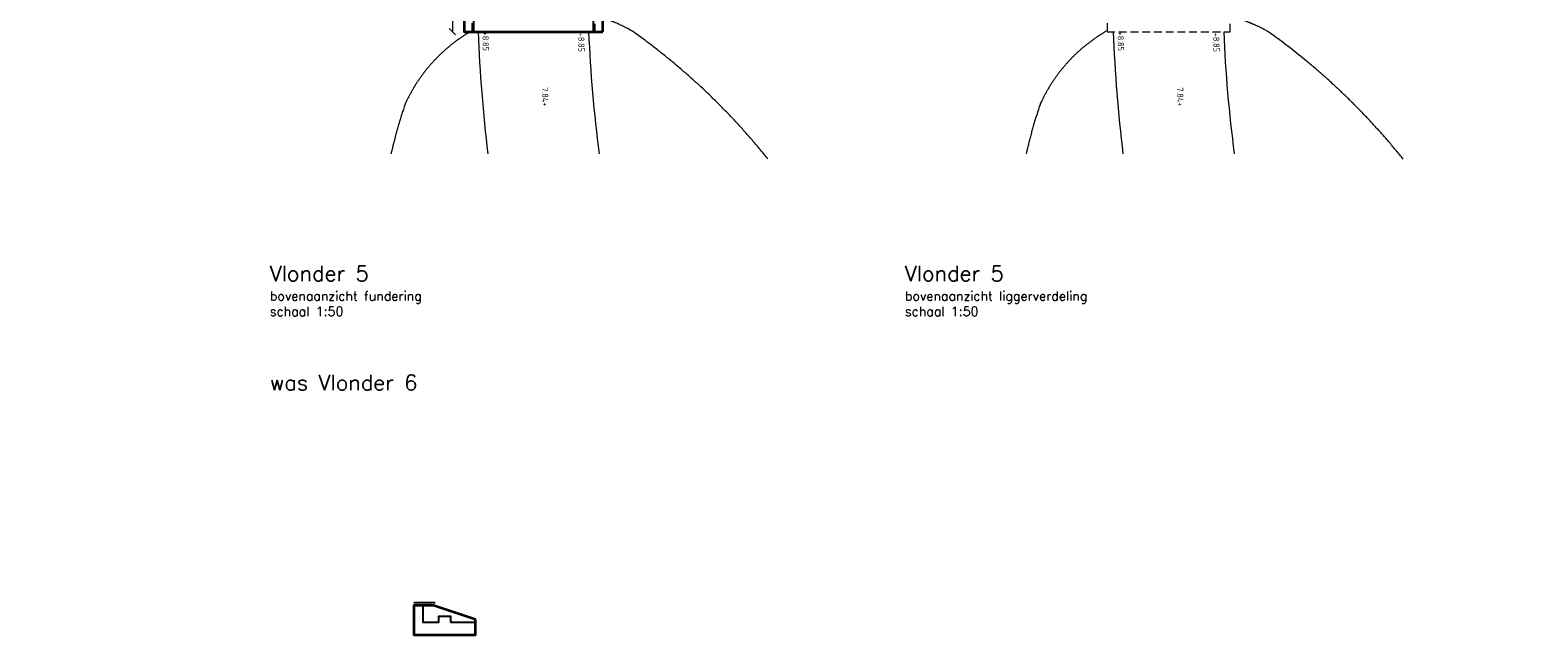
# Model space of a CAD drawing. Header units: metres. Extents: x -95462 to 707558, y 0 to 358316.
# Tile 43 of 50: x 372695 to 397198, y 74892 to 84718. Entities that reach past the tile are written whole.
import ezdxf
from ezdxf import colors
from ezdxf.entities.mleader import LeaderData, LeaderLine
from ezdxf.math import Vec2, Vec3

# ---------------------------------------------------------------- set-up
doc = ezdxf.new("R2010")
doc.units = ezdxf.units.M
doc.header["$LTSCALE"] = 20
doc.linetypes.add('HIDDEN', pattern=[9.525, 6.35, -3.175])
for name, color, linetype, lineweight in [('B-WE-GW-TALUD_KRUIN-G', 252, 'Continuous', 18), ('B-WE-VH-VERHARDING_HALFVERHARDING-G', 253, 'Continuous', 18), ('N-WE-BC-BETONVORM_IN HET WERK GESTORT-G', 50, 'Continuous', 35), ('N-WE-BC-BETONVORM_TALUDVLEUGELS-G', 3, 'Continuous', 25), ('N-WE-BC-BETONVORM_VLOERPLAAT-G', 50, 'Continuous', 35), ('N-WE-HC-HOUTVORM-DEKDEEL-G', 1, 'Continuous', 18), ('X-XX-AL-AANPIJLING-M', 7, 'Continuous', 18), ('X-XX-AL-HOOGTELABEL-T25', 1, 'Continuous', 25), ('X-XX-AL-M', 7, 'Continuous', 18)]:
    doc.layers.add(name, color=color, linetype=linetype, lineweight=lineweight)
doc.layers.add('BL14_TALUD', color=11, linetype='Continuous')
doc.layers.add('tt00_tekst', color=7, linetype='Continuous')
doc.styles.add('NLCS-ISO', font='NLCS-ISO.ttf')
doc.styles.add('ROMANS', font='romans.shx')
doc.dimstyles.new('NLCS RODOR-DIM-050mm$0', dxfattribs={"dimscale": 50, "dimtxt": 2, "dimasz": 2, "dimexe": 1.25, "dimexo": 0.625, "dimtad": 1, "dimdec": 0, "dimzin": 1, "dimdsep": 46, "dimtxsty": 'NLCS-ISO', "dimblk": 'OBLIQUE', "dimcen": 0, "dimse1": 1, "dimse2": 1, "dimclrd": 256, "dimclre": 1, "dimclrt": 256, "dimadec": 0, "dimazin": 0, "dimtfac": 1, "dimtdec": 0, "dimtmove": 0, "dimatfit": 0, "dimfxl": 1, "dimtolj": 1, "dimtzin": 0, "dimlwd": -1, "dimlwe": -1, "dimarcsym": 0})

# ---------------------------------------------------------------- blocks, each defined once
blk = doc.blocks.new('_Oblique')
at = {"color": 0, "linetype": 'ByBlock', "lineweight": -2}
blk.add_line((-0.5, -0.5), (0.5, 0.5), dxfattribs=at)
blk = doc.blocks.new('*D332')
at = {"layer": 'Defpoints', "color": 0, "transparency": 16777216}
for p in [(382001, 85692), (379557, 84692), (382001, 84692)]:
    blk.add_point(p, dxfattribs=at)
at = {"layer": 'X-XX-AL-M', "transparency": 16777216}
blk.add_line((379557, 85692), (379557, 84692), dxfattribs=at)
at = {"layer": 'X-XX-AL-M', "transparency": 16777216, "xscale": 100, "yscale": 100, "zscale": 100}
for p, rotation in [((379557, 85692), 90), ((379557, 84692), 270)]:
    blk.add_blockref('_Oblique', p, dxfattribs=dict(at, rotation=rotation))
at = {"layer": 'X-XX-AL-M', "transparency": 16777216, "insert": (379475, 85192), "char_height": 100, "attachment_point": 5, "rotation": 90, "style": 'NLCS-ISO'}
blk.add_mtext('\\A1;1000', dxfattribs=at)
blk = doc.blocks.new('_Dot')
at = {"color": 0, "linetype": 'ByBlock', "lineweight": -2}
blk.add_line((-0.5, 0), (-1, 0), dxfattribs=at)
at = {"color": 0, "linetype": 'ByBlock', "const_width": 0.5}
blk.add_lwpolyline([(-0.25, 0, 1), (0.25, 0, 1)], format="xyb", close=True, dxfattribs=at)

msp = doc.modelspace()

# ---------------------------------------------------------------- linework, layer by layer
at = {"layer": 'B-WE-GW-TALUD_KRUIN-G', "ltscale": 3}
for points, weights, knots in [([(384686.338, 82623.805), (384054.844, 83410.279), (383323.271, 84101.343), (382506.548, 84685.43), (382347.483, 84779.818), (382178.421, 84857.412), (382001.014, 84916.72)], [0.986651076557, 0.984906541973, 0.989356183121, 1, 0.985156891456, 0.97411820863, 0.966883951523], [40.8928759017, 40.8928759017, 40.8928759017, 40.8928759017, 41.1661385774, 41.1661385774, 41.1661385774, 41.3813821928, 41.3813821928, 41.3813821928, 41.3813821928]), ([(395007.911, 82623.805), (394376.417, 83410.279), (393644.844, 84101.343), (392828.121, 84685.43), (392690.789, 84766.922), (392545.879, 84835.954), (392197.587, 84954.085)], [0.986651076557, 0.984906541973, 0.989356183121, 1, 0.987158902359, 0.977165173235, 0.970018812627], [40.8928759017, 40.8928759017, 40.8928759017, 40.8928759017, 41.1661385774, 41.1661385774, 41.1661385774, 41.3523505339, 41.3523505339, 41.3523505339, 41.3523505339]), ([(379876.014, 84708.286), (379391.245, 84431.901), (379018.727, 84020.734), (378790.408, 83518.642), (378699.494, 83254.055), (378622.657, 82983.64), (378560.553, 82708.102)], [0.966782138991, 0.945929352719, 0.957001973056, 1, 0.989566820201, 0.980181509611, 0.97184406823], [42.2221754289, 42.2221754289, 42.2221754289, 42.2221754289, 42.8457005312, 42.8457005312, 42.8457005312, 42.9593459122, 42.9593459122, 42.9593459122, 42.9593459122]), ([(390197.587, 84708.286), (389712.818, 84431.901), (389340.3, 84020.734), (389111.981, 83518.642), (389021.067, 83254.055), (388944.23, 82983.64), (388882.126, 82708.102)], [0.966782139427, 0.945929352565, 0.957001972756, 1, 0.989566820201, 0.980181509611, 0.97184406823], [42.2221754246, 42.2221754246, 42.2221754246, 42.2221754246, 42.8457005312, 42.8457005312, 42.8457005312, 42.9593459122, 42.9593459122, 42.9593459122, 42.9593459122])]:
    msp.add_rational_spline(points, weights, degree=3, knots=knots, dxfattribs=at)
at = {"layer": 'B-WE-VH-VERHARDING_HALFVERHARDING-G'}
for points in [[(379976.171, 84692.491), (379976.171, 84688.946, 0.021105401), (380134.439, 82708.102)], [(381949.032, 82708.102, -0.022907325), (381777.4, 84692.491, -0.022907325)], [(390297.744, 84692.491), (390297.744, 84688.946, 0.021105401), (390456.012, 82708.102)], [(392270.605, 82708.102, -0.022907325), (392098.973, 84692.491, -0.022907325)]]:
    msp.add_lwpolyline(points, format="xyb", dxfattribs=at)
at = {"layer": 'BL14_TALUD', "flags": 128}
msp.add_lwpolyline([(379278.765, 75410.159), (378931.345, 75410.159)], dxfattribs=at)
at = {"layer": 'N-WE-BC-BETONVORM_IN HET WERK GESTORT-G', "flags": 128}
msp.add_lwpolyline([(379931.345, 75142.159), (379250.345, 75367.159), (379090.845, 75367.159), (378931.345, 75367.159), (378931.345, 75092.159), (378931.345, 74892.159), (379931.345, 74892.159), (379931.345, 75142.159)], dxfattribs=at)
at = {"layer": 'N-WE-BC-BETONVORM_TALUDVLEUGELS-G', "flags": 128}
msp.add_lwpolyline([(379901.014, 85692.491), (379901.014, 84692.491), (381851.014, 84692.491), (381851.014, 85692.491)], dxfattribs=at)
msp.add_lwpolyline([(379531.345, 75092.159), (379531.345, 75192.159), (379331.345, 75192.159), (379331.345, 75092.159), (379081.345, 75092.159), (379081.345, 75367.159), (378931.345, 75367.159), (378931.345, 75092.159), (378931.345, 74892.159), (379931.345, 74892.159), (379931.345, 75092.159)], close=True, dxfattribs=at)
at = {"layer": 'N-WE-BC-BETONVORM_VLOERPLAAT-G', "flags": 128}
msp.add_lwpolyline([(382001.014, 84692.491), (382001.014, 85692.491), (379751.014, 85692.491), (379751.014, 84692.491)], close=True, dxfattribs=at)
at = {"layer": 'N-WE-HC-HOUTVORM-DEKDEEL-G', "linetype": 'HIDDEN'}
for points in [[(379876.014, 97214.491), (379876.014, 84692.491), (381876.014, 84692.491), (381876.014, 97214.491)], [(390197.587, 97214.491), (390197.587, 84692.491), (392197.587, 84692.491), (392197.587, 97214.491)]]:
    msp.add_lwpolyline(points, close=True, dxfattribs=at)

# ---------------------------------------------------------------- texts
at = {"layer": 'tt00_tekst', "char_height": 250, "width": 5688.91318, "attachment_point": 1, "style": 'ROMANS'}
for s, insert in [('{\\C4;Vlonder 5\\P\\H0.6x;\\C3;bovenaanzicht fundering\\Pschaal 1:50}', (376590.746, 80889.517)), ('{\\C4;Vlonder 5\\P\\H0.6x;\\C3;bovenaanzicht liggerverdeling\\Pschaal 1:50}', (386912.319, 80889.517)), ('{\\C4;was Vlonder 6}', (376590.746, 79116))]:
    msp.add_mtext(s, dxfattribs=dict(at, insert=insert))
at = {"layer": 'X-XX-AL-HOOGTELABEL-T25', "style": 'NLCS-ISO'}
for s, p in [('+8.85', (380045.639, 84692.023)), ('+8.85', (381599.638, 84674.179)), ('+8.85', (390367.212, 84692.023)), ('+8.85', (391921.212, 84674.179)), ('7.84+', (381012.962, 83787.26)), ('7.84+', (391334.535, 83787.26))]:
    msp.add_text(s, height=100, rotation=271.1242935, dxfattribs=at).set_placement(p)

# ---------------------------------------------------------------- dimensions: what is measured, and where the dimension line sits
at = {"layer": 'X-XX-AL-M'}
dim = msp.add_aligned_dim(p1=(382001.014, 85692.491), p2=(382001.014, 84692.491), distance=-2444.501, dimstyle='NLCS RODOR-DIM-050mm$0', dxfattribs=at)
dim.commit()
dim.dimension.update_dxf_attribs({"geometry": '*D332', "text_midpoint": (379475.263, 85192.491)})

# ---------------------------------------------------------------- leaders
at = {"layer": 'X-XX-AL-AANPIJLING-M'}
ml = msp.add_multileader_mtext('Standard', dxfattribs=at)
ml.set_content('betonnen landhoofd type 2', color=2, style='ROMANS')
ml.set_leader_properties(color=1)
ml.set_arrow_properties(name='DOT')
ml.build(insert=Vec2(0, 0))
ml.multileader.update_dxf_attribs({"has_dogleg": 0, "text_left_attachment_type": 3, "text_right_attachment_type": 3, "dogleg_length": 0.36, "arrow_head_size": 50, "scale": 50})
ctx = ml.context
ctx.base_point, ctx.scale, ctx.char_height, ctx.arrow_head_size, ctx.landing_gap_size, ctx.plane_origin = Vec3(276756.664, 83446.613), 50, 100, 50, 50, Vec3(275033.831, 83446.613)
ctx.left_attachment, ctx.right_attachment = 3, 3
notes = []
notes.append((ctx, [(0, (1, 1, 0), (276738.664, 83446.613), (1, 0), 18, [(0, [(273220.371, 83446.613)], 0, [])])]))
ctx.mtext.insert, ctx.mtext.width, ctx.mtext.flow_direction = Vec3(276806.664, 83513.28), 3960.4503, 5
for ctx, leaders in notes:
    for number, flags, end, landing, length, lines in leaders:
        leader = LeaderData()
        leader.index, (leader.has_last_leader_line, leader.has_dogleg_vector, leader.attachment_direction) = number, flags
        leader.last_leader_point, leader.dogleg_vector, leader.dogleg_length = Vec3(end), Vec3(landing), length
        for number, points, colour, breaks in lines:
            line = LeaderLine()
            line.index, line.vertices, line.color, line.breaks = number, Vec3.list(points), colors.encode_raw_color(colour), breaks
            leader.lines.append(line)
        ctx.leaders.append(leader)

doc.saveas('drawing.dxf')
